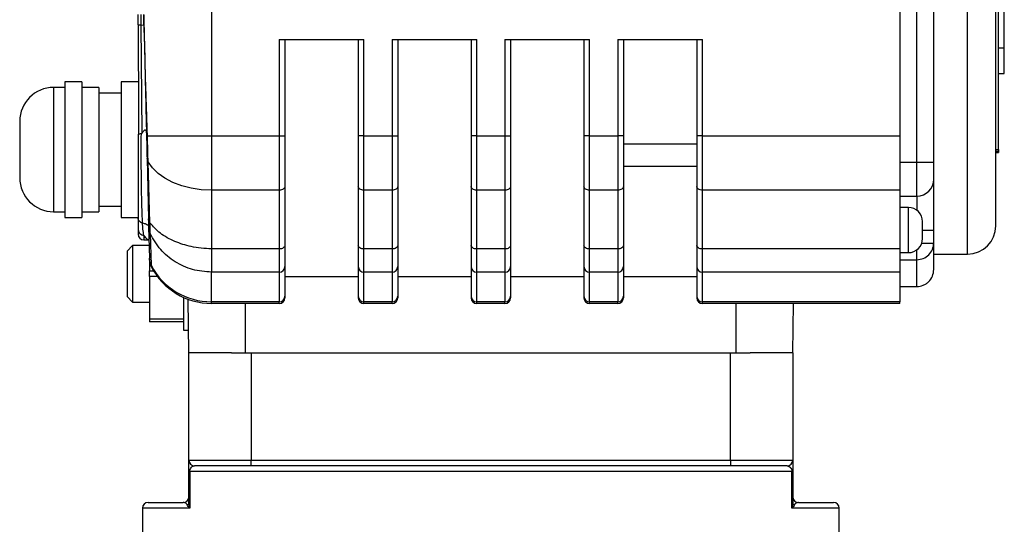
# Model space of a CAD drawing. Header units: millimetres. Extents: x 179 to 1996, y 94 to 1575.
# Tile 11 of 40: x 755 to 930, y 1040 to 1129. Entities that reach past the tile are written whole.
import ezdxf

# ---------------------------------------------------------------- set-up
doc = ezdxf.new("R2010")
doc.units = ezdxf.units.MM

msp = doc.modelspace()

# ---------------------------------------------------------------- linework, layer by layer
at = {"color": 7, "linetype": 'Continuous', "lineweight": 25}
for p, q in [((923.18, 1087.72), (923.18, 1170.72)), ((914.18, 1103.97), (914.18, 1154.47)), ((917.18, 1103.97), (917.18, 1154.47)), ((928.68, 1106.22), (928.68, 1152.22)), ((789.18, 1149.76), (789.18, 1108.68)), ((911.18, 1149.76), (911.18, 1108.68)), ((929.68, 1124.22), (929.68, 1134.22)), ((776.18, 1128.29), (776.18, 1130.15)), ((776.69, 1128.28), (776.69, 1130.16)), ((776.69, 1128.28), (777.2, 1128.29)), ((776.91, 1109.17), (776.69, 1128.28)), ((777.2, 1128.29), (777.21, 1128.36)), ((801.18, 1125.72), (801.18, 1108.68)), ((801.18, 1125.72), (816.18, 1125.72)), ((802.18, 1125.72), (802.18, 1108.68)), ((815.18, 1125.72), (815.18, 1108.68)), ((816.18, 1108.68), (816.18, 1125.72)), ((821.18, 1125.72), (821.18, 1108.68)), ((821.18, 1125.72), (836.18, 1125.72)), ((822.18, 1125.72), (822.18, 1108.68)), ((835.18, 1125.72), (835.18, 1108.68)), ((836.18, 1108.68), (836.18, 1125.72)), ((841.18, 1125.72), (841.18, 1108.68)), ((841.18, 1125.72), (856.18, 1125.72)), ((842.18, 1125.72), (842.18, 1108.68)), ((855.18, 1125.72), (855.18, 1108.68)), ((856.18, 1108.68), (856.18, 1125.72)), ((861.18, 1125.72), (861.18, 1108.68)), ((861.18, 1125.72), (876.18, 1125.72)), ((862.18, 1125.72), (862.18, 1108.68)), ((875.18, 1125.72), (875.18, 1108.68)), ((876.18, 1108.68), (876.18, 1125.72)), ((928.68, 1124.22), (929.68, 1124.22)), ((929.68, 1119.72), (929.68, 1124.22)), ((928.68, 1119.72), (929.68, 1119.72)), ((763.18, 1117.22), (761.18, 1117.22)), ((766.18, 1118.22), (763.18, 1118.22)), ((763.18, 1118.22), (763.18, 1094.22)), ((766.18, 1118.22), (766.18, 1094.22)), ((769.18, 1117.22), (766.18, 1117.22)), ((769.18, 1117.22), (769.18, 1095.22)), ((776.18, 1118.22), (773.18, 1118.22)), ((773.18, 1118.22), (773.18, 1094.22)), ((773.18, 1116.22), (769.18, 1116.22)), ((776.22, 1116.22), (776.18, 1116.22)), ((777.82, 1108.68), (777.66, 1108.61)), ((789.18, 1108.68), (789.18, 1099.03)), ((789.18, 1108.68), (801.18, 1108.68)), ((801.18, 1108.68), (801.18, 1099.03)), ((801.18, 1108.68), (802.18, 1108.68)), ((816.18, 1108.68), (815.18, 1108.68)), ((816.18, 1099.03), (816.18, 1108.68)), ((816.18, 1108.68), (821.18, 1108.68)), ((821.18, 1108.68), (821.18, 1099.03)), ((821.18, 1108.68), (822.18, 1108.68)), ((836.18, 1108.68), (835.18, 1108.68)), ((836.18, 1099.03), (836.18, 1108.68)), ((836.18, 1108.68), (841.18, 1108.68)), ((841.18, 1108.68), (841.18, 1099.03)), ((841.18, 1108.68), (842.18, 1108.68)), ((856.18, 1108.68), (855.18, 1108.68)), ((856.18, 1099.03), (856.18, 1108.68)), ((856.18, 1108.68), (861.18, 1108.68)), ((861.18, 1108.68), (861.18, 1099.03)), ((862.18, 1108.68), (861.18, 1108.68)), ((876.18, 1108.68), (875.18, 1108.68)), ((876.18, 1099.03), (876.18, 1108.68)), ((876.18, 1108.68), (911.18, 1108.68)), ((911.18, 1108.68), (911.18, 1099.03)), ((862.18, 1107.22), (875.18, 1107.22)), ((777.94, 1104.05), (777.75, 1104.65)), ((777.75, 1104.65), (778, 1093.95)), ((928.18, 1106.22), (928.68, 1106.22)), ((928.18, 1106.21), (928.68, 1106.21)), ((928.18, 1105.96), (928.68, 1105.96)), ((928.18, 1105.83), (928.68, 1105.83)), ((928.18, 1105.7), (928.68, 1105.7)), ((928.68, 1106.22), (928.68, 1106.21)), ((928.68, 1106.21), (928.68, 1105.96)), ((928.68, 1105.96), (928.68, 1105.83)), ((928.68, 1105.83), (928.68, 1105.7)), ((778.27, 1093.23), (777.94, 1104.05)), ((875.18, 1103.22), (862.18, 1103.22)), ((911.18, 1103.97), (914.18, 1103.97)), ((914.18, 1097.97), (914.18, 1103.97)), ((914.18, 1103.97), (917.18, 1103.97)), ((802.18, 1099.68), (802.18, 1089.26)), ((815.18, 1099.68), (815.18, 1089.26)), ((822.18, 1099.68), (822.18, 1089.26)), ((835.18, 1099.68), (835.18, 1089.26)), ((842.18, 1099.68), (842.18, 1089.26)), ((855.18, 1099.68), (855.18, 1089.26)), ((862.18, 1099.68), (862.18, 1089.26)), ((875.18, 1099.68), (875.18, 1089.26)), ((801.18, 1099.03), (789.18, 1099.03)), ((789.18, 1099.03), (789.18, 1088.62)), ((801.18, 1099.03), (801.18, 1088.62)), ((821.18, 1099.03), (816.18, 1099.03)), ((816.18, 1088.62), (816.18, 1099.03)), ((821.18, 1099.03), (821.18, 1088.62)), ((841.18, 1099.03), (836.18, 1099.03)), ((836.18, 1088.62), (836.18, 1099.03)), ((841.18, 1099.03), (841.18, 1088.62)), ((861.18, 1099.03), (856.18, 1099.03)), ((856.18, 1088.62), (856.18, 1099.03)), ((861.18, 1099.03), (861.18, 1088.62)), ((911.18, 1099.03), (876.18, 1099.03)), ((876.18, 1088.62), (876.18, 1099.03)), ((911.18, 1099.03), (911.18, 1088.62)), ((911.18, 1097.97), (914.18, 1097.97)), ((769.18, 1096.22), (773.18, 1096.22)), ((912.68, 1095.97), (911.18, 1095.97)), ((761.18, 1095.22), (763.18, 1095.22)), ((763.18, 1094.22), (766.18, 1094.22)), ((766.18, 1095.22), (769.18, 1095.22)), ((773.18, 1094.22), (776.18, 1094.22)), ((776.18, 1094.03), (776.18, 1092.01)), ((778.03, 1092.5), (778.16, 1087)), ((778.32, 1091.32), (778.49, 1085.73)), ((917.18, 1089.67), (917.18, 1091.97)), ((775.2, 1089.22), (774.2, 1088.22)), ((778.2, 1089.22), (775.2, 1089.22)), ((775.2, 1089.22), (775.2, 1079.22)), ((777.18, 1090.22), (778.09, 1090.22)), ((917.18, 1084.97), (917.18, 1089.67)), ((774.2, 1088.22), (774.2, 1084.22)), ((801.18, 1088.62), (789.18, 1088.62)), ((789.18, 1088.62), (789.18, 1085.94)), ((801.18, 1088.62), (801.18, 1084.52)), ((821.18, 1088.62), (816.18, 1088.62)), ((816.18, 1084.52), (816.18, 1088.62)), ((821.18, 1088.62), (821.18, 1084.52)), ((841.18, 1088.62), (836.18, 1088.62)), ((836.18, 1084.52), (836.18, 1088.62)), ((841.18, 1088.62), (841.18, 1084.52)), ((861.18, 1088.62), (856.18, 1088.62)), ((856.18, 1084.52), (856.18, 1088.62)), ((861.18, 1088.62), (861.18, 1084.52)), ((911.18, 1088.62), (876.18, 1088.62)), ((876.18, 1084.52), (876.18, 1088.62)), ((911.18, 1088.62), (911.18, 1084.52)), ((911.18, 1087.97), (912.68, 1087.97)), ((914.18, 1086.72), (914.18, 1087.74)), ((917.18, 1087.72), (923.18, 1087.72)), ((778.2, 1086.8), (778.2, 1084.72)), ((778.49, 1085.73), (778.49, 1085.51)), ((802.18, 1085.5), (802.18, 1080.26)), ((815.18, 1085.5), (815.18, 1080.26)), ((822.18, 1085.5), (822.18, 1080.26)), ((835.18, 1085.5), (835.18, 1080.26)), ((842.18, 1085.5), (842.18, 1080.26)), ((855.18, 1085.5), (855.18, 1080.26)), ((862.18, 1085.5), (862.18, 1080.26)), ((875.18, 1085.5), (875.18, 1080.26)), ((911.18, 1086.72), (914.18, 1086.72)), ((914.18, 1081.97), (914.18, 1086.72)), ((774.2, 1084.22), (774.2, 1080.22)), ((778.2, 1083.72), (778.2, 1084.72)), ((778.2, 1083.72), (778.2, 1076.22)), ((801.18, 1084.52), (789.18, 1084.52)), ((789.18, 1079.27), (789.18, 1084.52)), ((801.18, 1084.52), (801.18, 1079.27)), ((802.18, 1083.72), (815.18, 1083.72)), ((821.18, 1084.52), (816.18, 1084.52)), ((816.18, 1079.27), (816.18, 1084.52)), ((821.18, 1084.52), (821.18, 1079.27)), ((822.18, 1083.72), (835.18, 1083.72)), ((841.18, 1084.52), (836.18, 1084.52)), ((836.18, 1079.27), (836.18, 1084.52)), ((841.18, 1084.52), (841.18, 1079.27)), ((842.18, 1083.72), (855.18, 1083.72)), ((861.18, 1084.52), (856.18, 1084.52)), ((856.18, 1079.27), (856.18, 1084.52)), ((861.18, 1084.52), (861.18, 1079.27)), ((862.18, 1083.72), (875.18, 1083.72)), ((911.18, 1084.52), (876.18, 1084.52)), ((876.18, 1079.27), (876.18, 1084.52)), ((911.18, 1084.52), (911.18, 1079.27)), ((911.18, 1081.97), (914.18, 1081.97)), ((774.2, 1080.22), (775.2, 1079.22)), ((802.18, 1080.26), (802.18, 1079.97)), ((815.18, 1080.26), (815.18, 1079.97)), ((822.18, 1080.26), (822.18, 1079.97)), ((835.18, 1080.26), (835.18, 1079.97)), ((842.18, 1080.26), (842.18, 1079.97)), ((855.18, 1080.26), (855.18, 1079.97)), ((862.18, 1080.26), (862.18, 1079.97)), ((875.18, 1080.26), (875.18, 1079.97)), ((775.2, 1079.22), (778.2, 1079.22)), ((784.2, 1080.05), (784.2, 1074.22)), ((785.18, 1070.22), (785.02, 1079.71)), ((801.18, 1079.27), (789.18, 1079.27)), ((789.18, 1078.97), (789.18, 1079.27)), ((801.18, 1078.97), (789.18, 1078.97)), ((795.18, 1070.22), (795.18, 1078.97)), ((801.18, 1078.97), (801.18, 1079.27)), ((821.18, 1079.27), (816.18, 1079.27)), ((816.18, 1078.97), (816.18, 1079.27)), ((821.18, 1078.97), (816.18, 1078.97)), ((821.18, 1078.97), (821.18, 1079.27)), ((841.18, 1079.27), (836.18, 1079.27)), ((836.18, 1078.97), (836.18, 1079.27)), ((841.18, 1078.97), (836.18, 1078.97)), ((841.18, 1078.97), (841.18, 1079.27)), ((861.18, 1079.27), (856.18, 1079.27)), ((856.18, 1078.97), (856.18, 1079.27)), ((861.18, 1078.97), (856.18, 1078.97)), ((861.18, 1078.97), (861.18, 1079.27)), ((911.18, 1079.27), (876.18, 1079.27)), ((876.18, 1078.97), (876.18, 1079.27)), ((911.18, 1078.97), (876.18, 1078.97)), ((882.18, 1070.22), (882.18, 1078.97)), ((892.18, 1070.22), (892.33, 1078.97)), ((911.18, 1078.97), (911.18, 1079.27)), ((778.2, 1076.22), (784.2, 1076.22)), ((778.2, 1076.22), (778.2, 1075.72)), ((784.2, 1075.72), (778.2, 1075.72)), ((784.2, 1074.22), (785.11, 1074.22)), ((792.74, 1070.22), (785.18, 1070.22)), ((785.18, 1051.22), (785.18, 1070.22)), ((792.74, 1070.22), (796.18, 1070.22)), ((796.18, 1070.22), (796.18, 1051.22)), ((796.18, 1070.22), (881.18, 1070.22)), ((881.18, 1051.22), (881.18, 1070.22)), ((881.18, 1070.22), (884.63, 1070.22)), ((892.18, 1070.22), (884.63, 1070.22)), ((892.18, 1070.22), (892.18, 1051.22)), ((785.18, 1051.22), (796.18, 1051.22)), ((796.18, 1050.22), (796.18, 1051.22)), ((796.18, 1051.22), (881.18, 1051.22)), ((881.18, 1051.22), (881.18, 1050.22)), ((881.18, 1051.22), (892.18, 1051.22)), ((785.32, 1049.22), (785.18, 1049.22)), ((785.18, 1043.71), (785.18, 1049.22)), ((892.05, 1049.22), (785.32, 1049.22)), ((785.32, 1049.22), (785.32, 1042.72)), ((796.18, 1050.22), (786.18, 1050.22)), ((881.18, 1050.22), (796.18, 1050.22)), ((891.18, 1050.22), (881.18, 1050.22)), ((892.05, 1042.72), (892.05, 1049.22)), ((892.18, 1049.22), (892.05, 1049.22)), ((892.18, 1049.22), (892.18, 1043.71)), ((777.93, 1043.72), (784.18, 1043.72)), ((893.18, 1043.72), (899.43, 1043.72)), ((776.93, 1042.72), (776.93, 1023.72)), ((900.43, 1023.72), (900.43, 1042.72))]:
    msp.add_line(p, q, dxfattribs=at)
at = {"color": 8, "linetype": 'Continuous', "lineweight": 25}
for p, q in [((761.18, 1117.22), (761.18, 1095.22)), ((914.18, 1097.97), (914.18, 1095.47)), ((912.68, 1087.97), (912.68, 1095.97)), ((777.18, 1091.07), (777.18, 1090.22)), ((915.19, 1091.97), (917.18, 1091.97)), ((914.18, 1087.74), (914.18, 1088.53)), ((778.2, 1084.72), (778.94, 1084.72)), ((779.62, 1083.72), (778.2, 1083.72)), ((785.32, 1042.72), (776.93, 1042.72)), ((900.43, 1042.72), (892.05, 1042.72))]:
    msp.add_line(p, q, dxfattribs=at)
at = {"color": 7, "linetype": 'Continuous', "lineweight": 25, "flags": 128}
for points in [[(777.82, 1108.68), (778.55, 1108.68), (779.54, 1108.68), (780.77, 1108.68), (782.19, 1108.68), (783.79, 1108.68), (785.51, 1108.68), (787.32, 1108.68), (789.18, 1108.68)], [(789.18, 1099.03), (787.37, 1099.12), (785.6, 1099.39), (783.91, 1099.82), (782.34, 1100.41), (780.93, 1101.15), (779.71, 1102.01), (778.71, 1102.99), (777.94, 1104.05)], [(802.18, 1099.68), (802.16, 1099.55), (802.11, 1099.43), (802.01, 1099.32), (801.89, 1099.22), (801.74, 1099.14), (801.56, 1099.08), (801.38, 1099.05), (801.18, 1099.03)], [(816.18, 1099.03), (815.99, 1099.05), (815.8, 1099.08), (815.63, 1099.14), (815.47, 1099.22), (815.35, 1099.32), (815.26, 1099.43), (815.2, 1099.55), (815.18, 1099.68)], [(822.18, 1099.68), (822.16, 1099.55), (822.11, 1099.43), (822.01, 1099.32), (821.89, 1099.22), (821.74, 1099.14), (821.56, 1099.08), (821.38, 1099.05), (821.18, 1099.03)], [(836.18, 1099.03), (835.99, 1099.05), (835.8, 1099.08), (835.63, 1099.14), (835.47, 1099.22), (835.35, 1099.32), (835.26, 1099.43), (835.2, 1099.55), (835.18, 1099.68)], [(842.18, 1099.68), (842.16, 1099.55), (842.11, 1099.43), (842.01, 1099.32), (841.89, 1099.22), (841.74, 1099.14), (841.56, 1099.08), (841.38, 1099.05), (841.18, 1099.03)], [(856.18, 1099.03), (855.99, 1099.05), (855.8, 1099.08), (855.63, 1099.14), (855.47, 1099.22), (855.35, 1099.32), (855.26, 1099.43), (855.2, 1099.55), (855.18, 1099.68)], [(862.18, 1099.68), (862.16, 1099.55), (862.11, 1099.43), (862.01, 1099.32), (861.89, 1099.22), (861.74, 1099.14), (861.56, 1099.08), (861.38, 1099.05), (861.18, 1099.03)], [(876.18, 1099.03), (875.99, 1099.05), (875.8, 1099.08), (875.63, 1099.14), (875.47, 1099.22), (875.35, 1099.32), (875.26, 1099.43), (875.2, 1099.55), (875.18, 1099.68)], [(802.18, 1089.26), (802.16, 1089.14), (802.11, 1089.02), (802.01, 1088.91), (801.89, 1088.81), (801.74, 1088.73), (801.56, 1088.67), (801.38, 1088.63), (801.18, 1088.62)], [(816.18, 1088.62), (815.99, 1088.63), (815.8, 1088.67), (815.63, 1088.73), (815.47, 1088.81), (815.35, 1088.91), (815.26, 1089.02), (815.2, 1089.14), (815.18, 1089.26)], [(822.18, 1089.26), (822.16, 1089.14), (822.11, 1089.02), (822.01, 1088.91), (821.89, 1088.81), (821.74, 1088.73), (821.56, 1088.67), (821.38, 1088.63), (821.18, 1088.62)], [(836.18, 1088.62), (835.99, 1088.63), (835.8, 1088.67), (835.63, 1088.73), (835.47, 1088.81), (835.35, 1088.91), (835.26, 1089.02), (835.2, 1089.14), (835.18, 1089.26)], [(842.18, 1089.26), (842.16, 1089.14), (842.11, 1089.02), (842.01, 1088.91), (841.89, 1088.81), (841.74, 1088.73), (841.56, 1088.67), (841.38, 1088.63), (841.18, 1088.62)], [(856.18, 1088.62), (855.99, 1088.63), (855.8, 1088.67), (855.63, 1088.73), (855.47, 1088.81), (855.35, 1088.91), (855.26, 1089.02), (855.2, 1089.14), (855.18, 1089.26)], [(862.18, 1089.26), (862.16, 1089.14), (862.11, 1089.02), (862.01, 1088.91), (861.89, 1088.81), (861.74, 1088.73), (861.56, 1088.67), (861.38, 1088.63), (861.18, 1088.62)], [(876.18, 1088.62), (875.99, 1088.63), (875.8, 1088.67), (875.63, 1088.73), (875.47, 1088.81), (875.35, 1088.91), (875.26, 1089.02), (875.2, 1089.14), (875.18, 1089.26)]]:
    msp.add_lwpolyline(points, dxfattribs=at)
at = {"color": 7, "linetype": 'Continuous', "lineweight": 25}
for centre, radius, start, end in [((761.18, 1111.22), 6, 90, 180), ((761.18, 1101.22), 6, 180, 270), ((914.18, 1100.97), 3, 270, 360), ((912.68, 1093.47), 2.5, 0, 90), ((780.94, 1092.57), 2.91, 181.3446, 205.5367), ((923.18, 1092.72), 5, 270, 0), ((777.18, 1091.22), 1, 180, 270), ((912.68, 1090.47), 2.5, 270, 0), ((789.14, 1091.29), 12.02, 207.5809, 270.1848), ((789.18, 1090.97), 12, 207.0494, 270), ((801.19, 1085.51), 0.992, 269.5648, 359.5581), ((816.17, 1085.51), 0.992, 180.4419, 270.4352), ((821.19, 1085.51), 0.992, 269.5648, 359.5581), ((836.17, 1085.51), 0.992, 180.4419, 270.4352), ((841.19, 1085.51), 0.992, 269.5648, 359.5581), ((856.17, 1085.51), 0.992, 180.4419, 270.4352), ((861.19, 1085.51), 0.992, 269.5648, 359.5581), ((876.17, 1085.51), 0.992, 180.4419, 270.4352), ((801.19, 1080.26), 0.992, 269.5648, 359.5581), ((816.17, 1080.26), 0.992, 180.4419, 270.4352), ((821.19, 1080.26), 0.992, 269.5648, 359.5581), ((836.17, 1080.26), 0.992, 180.4419, 270.4352), ((841.19, 1080.26), 0.992, 269.5648, 359.5581), ((856.17, 1080.26), 0.992, 180.4419, 270.4352), ((861.19, 1080.26), 0.992, 269.5648, 359.5581), ((876.17, 1080.26), 0.992, 180.4419, 270.4352), ((801.18, 1079.97), 1, 270, 0), ((816.18, 1079.97), 1, 180, 270), ((821.18, 1079.97), 1, 270, 0), ((836.18, 1079.97), 1, 180, 270), ((841.18, 1079.97), 1, 270, 0), ((856.18, 1079.97), 1, 180, 270), ((861.18, 1079.97), 1, 270, 0), ((876.18, 1079.97), 1, 180, 270), ((786.18, 1051.22), 1, 180, 270), ((891.18, 1051.22), 1, 270, 0), ((777.93, 1042.72), 1, 90, 180), ((784.18, 1044.72), 1, 270, 0), ((784.52, 1043.73), 0.666, 309.4302, 358.4308), ((893.18, 1044.72), 1, 180, 270), ((892.85, 1043.73), 0.666, 181.5692, 230.5698), ((899.43, 1042.72), 1, 0, 90)]:
    msp.add_arc(centre, radius, start, end, dxfattribs=at)
for points, knots in [([(928.18, 1092.72), (928.18, 1092.77), (928.18, 1092.88), (928.18, 1093.75), (928.18, 1095.08), (928.18, 1096.75), (928.18, 1098.63), (928.18, 1100.84), (928.18, 1103.36), (928.18, 1106.16), (928.18, 1109.19), (928.18, 1112.4), (928.18, 1116.07), (928.18, 1120.2), (928.18, 1124.72), (928.18, 1129.22), (928.18, 1133.71), (928.18, 1138.23), (928.18, 1142.36), (928.18, 1146.04), (928.18, 1149.25), (928.18, 1152.27), (928.18, 1155.07), (928.18, 1157.6), (928.18, 1159.81), (928.18, 1161.68), (928.18, 1163.36), (928.18, 1164.68), (928.18, 1165.56), (928.18, 1165.66), (928.18, 1165.72)], [0, 0, 0, 0, 0.038816, 0.078835, 0.119976, 0.152142, 0.184303, 0.217154, 0.25, 0.282851, 0.315697, 0.347863, 0.380024, 0.421169, 0.461187, 0.5, 0.538817, 0.578835, 0.619976, 0.652142, 0.684303, 0.717154, 0.75, 0.782851, 0.815697, 0.847863, 0.880024, 0.921169, 0.961186, 1, 1, 1, 1]), ([(777.2, 1128.29), (777.2, 1128.62), (777.19, 1129.24), (777.2, 1129.86), (777.2, 1130.15)], [0, 0, 0, 0, 0.5322377, 1, 1, 1, 1]), ([(777.21, 1130.08), (777.21, 1129.95), (777.2, 1129.69), (777.2, 1129.26), (777.2, 1128.8), (777.21, 1128.51), (777.21, 1128.36)], [0, 0, 0, 0, 0.232278, 0.469202, 0.721454, 1, 1, 1, 1]), ([(776.69, 1128.28), (776.62, 1128.28), (776.48, 1128.28), (776.31, 1128.28), (776.2, 1128.28), (776.19, 1128.29), (776.18, 1128.29)], [0, 0, 0, 0, 0.23941, 0.491577, 0.748181, 1, 1, 1, 1]), ([(776.2, 1128.29), (776.2, 1125.36), (776.21, 1118.91), (776.22, 1112.45), (776.23, 1108.91)], [0, 0, 0, 0, 0.452482, 1, 1, 1, 1]), ([(777.2, 1128.29), (777.21, 1127.95), (777.23, 1127.26), (777.25, 1126.18), (777.28, 1125.08), (777.3, 1123.98), (777.33, 1123), (777.35, 1122.03), (777.37, 1121.15), (777.39, 1120.26), (777.41, 1119.45), (777.43, 1118.61), (777.44, 1117.98), (777.46, 1117.17), (777.48, 1116.32), (777.51, 1115.15), (777.53, 1114.07), (777.56, 1112.88), (777.59, 1111.53), (777.63, 1110.07), (777.65, 1109.08), (777.66, 1108.61)], [0, 0, 0, 0, 0.054063, 0.111396, 0.167971, 0.223069, 0.279285, 0.315631, 0.369636, 0.412731, 0.450194, 0.492638, 0.540063, 0.546622, 0.614966, 0.669243, 0.724068, 0.779202, 0.849862, 0.927984, 1, 1, 1, 1]), ([(777.82, 1108.68), (777.8, 1109.19), (777.76, 1110.4), (777.71, 1112.17), (777.65, 1114.04), (777.59, 1115.86), (777.53, 1117.49), (777.49, 1118.83), (777.46, 1119.84), (777.44, 1120.88), (777.42, 1121.92), (777.4, 1123.02), (777.37, 1124.08), (777.34, 1125.19), (777.3, 1126.27), (777.25, 1127.34), (777.22, 1128.02), (777.21, 1128.36)], [0, 0, 0, 0, 0.07798, 0.181589, 0.266872, 0.35997, 0.457112, 0.513443, 0.562426, 0.609706, 0.670476, 0.718682, 0.775516, 0.831112, 0.886836, 0.942936, 1, 1, 1, 1]), ([(776.74, 1109), (776.66, 1109), (776.5, 1108.99), (776.37, 1108.97), (776.29, 1108.96), (776.21, 1108.95), (776.2, 1108.93), (776.18, 1108.92)], [0, 0, 0, 0, 0.237857, 0.500301, 0.553453, 0.657313, 1, 1, 1, 1]), ([(776.18, 1108.92), (776.18, 1108.39), (776.18, 1107.23), (776.18, 1105.3), (776.18, 1103.22), (776.18, 1101), (776.18, 1099.13), (776.18, 1097.57), (776.18, 1096.32), (776.18, 1095.11), (776.18, 1094.39), (776.18, 1094.03)], [0, 0, 0, 0, 0.094548, 0.207187, 0.337725, 0.463218, 0.612182, 0.700635, 0.78932, 0.894451, 1, 1, 1, 1]), ([(776.95, 1093.23), (776.91, 1094.24), (776.83, 1096.2), (776.76, 1100.2), (776.72, 1104.54), (776.73, 1107.52), (776.74, 1109)], [0, 0, 0, 0, 0.260367, 0.503916, 0.753562, 1, 1, 1, 1]), ([(776.74, 1109), (776.74, 1109), (776.76, 1109), (776.79, 1109.02), (776.85, 1109.06), (776.89, 1109.13), (776.91, 1109.17)], [0, 0, 0, 0, 0.089724, 0.184637, 0.402018, 1, 1, 1, 1]), ([(776.91, 1109.17), (776.97, 1109.26), (777.07, 1109.43), (777.22, 1109.61), (777.34, 1109.69), (777.42, 1109.72), (777.48, 1109.7), (777.55, 1109.64), (777.59, 1109.5), (777.65, 1109.16), (777.65, 1108.85), (777.66, 1108.63)], [0, 0, 0, 0, 0.14946, 0.270811, 0.330954, 0.383236, 0.432605, 0.484842, 0.572014, 0.684354, 1, 1, 1, 1]), ([(777.66, 1108.61), (777.68, 1107.89), (777.71, 1106.47), (777.74, 1105.26), (777.75, 1104.65)], [0, 0, 0, 0, 0.500164, 1, 1, 1, 1]), ([(777.94, 1104.05), (777.93, 1104.68), (777.89, 1106.08), (777.84, 1107.75), (777.82, 1108.68)], [0, 0, 0, 0, 0.446191, 1, 1, 1, 1]), ([(802.18, 1108.68), (802.18, 1107.87), (802.18, 1106.24), (802.18, 1103.87), (802.18, 1101.62), (802.18, 1100.32), (802.18, 1099.68)], [0, 0, 0, 0, 0.248086, 0.5, 0.751914, 1, 1, 1, 1]), ([(815.18, 1108.68), (815.18, 1107.87), (815.18, 1106.24), (815.18, 1103.87), (815.18, 1101.62), (815.18, 1100.32), (815.18, 1099.68)], [0, 0, 0, 0, 0.2480864, 0.5, 0.7519136, 1, 1, 1, 1]), ([(822.18, 1108.68), (822.18, 1107.87), (822.18, 1106.24), (822.18, 1103.87), (822.18, 1101.62), (822.18, 1100.32), (822.18, 1099.68)], [0, 0, 0, 0, 0.248086, 0.5, 0.751914, 1, 1, 1, 1]), ([(835.18, 1108.68), (835.18, 1107.87), (835.18, 1106.24), (835.18, 1103.87), (835.18, 1101.62), (835.18, 1100.32), (835.18, 1099.68)], [0, 0, 0, 0, 0.2480864, 0.5, 0.7519136, 1, 1, 1, 1]), ([(842.18, 1108.68), (842.18, 1107.87), (842.18, 1106.24), (842.18, 1103.87), (842.18, 1101.62), (842.18, 1100.32), (842.18, 1099.68)], [0, 0, 0, 0, 0.248086, 0.5, 0.751914, 1, 1, 1, 1]), ([(855.18, 1108.68), (855.18, 1107.87), (855.18, 1106.24), (855.18, 1103.87), (855.18, 1101.62), (855.18, 1100.32), (855.18, 1099.68)], [0, 0, 0, 0, 0.2480864, 0.5, 0.7519136, 1, 1, 1, 1]), ([(862.18, 1108.68), (862.18, 1107.87), (862.18, 1106.24), (862.18, 1103.87), (862.18, 1101.62), (862.18, 1100.32), (862.18, 1099.68)], [0, 0, 0, 0, 0.248086, 0.5, 0.751914, 1, 1, 1, 1]), ([(875.18, 1108.68), (875.18, 1107.87), (875.18, 1106.24), (875.18, 1103.87), (875.18, 1101.62), (875.18, 1100.32), (875.18, 1099.68)], [0, 0, 0, 0, 0.248086, 0.5, 0.751914, 1, 1, 1, 1]), ([(917.18, 1100.97), (917.18, 1101), (917.18, 1101.04), (917.18, 1101.19), (917.18, 1101.35), (917.18, 1101.59), (917.18, 1102.14), (917.18, 1102.66), (917.18, 1103.23), (917.18, 1103.51), (917.18, 1103.66), (917.18, 1103.84), (917.18, 1103.93), (917.18, 1103.97)], [0, 0, 0, 0, 0.239684, 0.242095, 0.259275, 0.499494, 0.506788, 0.759073, 0.879486, 0.88558, 0.939475, 0.977373, 1, 1, 1, 1]), ([(917.18, 1091.97), (917.18, 1092.55), (917.18, 1093.73), (917.18, 1095.43), (917.18, 1097), (917.18, 1098.37), (917.18, 1099.5), (917.18, 1100.33), (917.18, 1100.87), (917.18, 1100.93), (917.18, 1100.97)], [0, 0, 0, 0, 0.123787, 0.25, 0.376213, 0.5, 0.623787, 0.75, 0.876213, 1, 1, 1, 1]), ([(776.95, 1093.23), (776.84, 1093.26), (776.63, 1093.32), (776.37, 1093.52), (776.21, 1093.76), (776.19, 1093.94), (776.18, 1094.03)], [0, 0, 0, 0, 0.250725, 0.510589, 0.764705, 1, 1, 1, 1]), ([(777.18, 1091.07), (777.13, 1091.38), (777.03, 1091.96), (776.97, 1092.84), (776.95, 1093.23)], [0, 0, 0, 0, 0.5551257, 1, 1, 1, 1]), ([(778.27, 1093.23), (778.2, 1093.35), (778.04, 1093.58), (778.02, 1093.82), (778, 1093.95)], [0, 0, 0, 0, 0.499663, 1, 1, 1, 1]), ([(778, 1093.95), (778.01, 1093.6), (778.03, 1092.89), (778.03, 1092.63), (778.03, 1092.5)], [0, 0, 0, 0, 0.5, 1, 1, 1, 1]), ([(789.18, 1088.62), (787.96, 1088.71), (785.67, 1088.89), (782.56, 1089.91), (779.96, 1091.33), (778.83, 1092.6), (778.27, 1093.23)], [0, 0, 0, 0, 0.2683525, 0.5000991, 0.7500693, 1, 1, 1, 1]), ([(778.32, 1091.32), (778.32, 1091.39), (778.31, 1091.53), (778.3, 1091.96), (778.29, 1092.52), (778.28, 1092.99), (778.27, 1093.23)], [0, 0, 0, 0, 0.2500157, 0.5000209, 0.7500157, 1, 1, 1, 1]), ([(915.18, 1091.97), (915.18, 1092.16), (915.18, 1092.56), (915.18, 1092.98), (915.18, 1093.23), (915.18, 1093.33), (915.18, 1093.37), (915.18, 1093.43), (915.18, 1093.45), (915.18, 1093.47)], [0, 0, 0, 0, 0.249584, 0.499168, 0.629701, 0.760006, 0.76213, 0.777856, 1, 1, 1, 1]), ([(776.18, 1092.01), (776.18, 1091.64), (776.18, 1091.25), (776.18, 1091.28), (776.18, 1091.29)], [0, 0, 0, 0, 0.9764199, 1, 1, 1, 1]), ([(915.18, 1090.47), (915.18, 1090.49), (915.18, 1090.52), (915.18, 1090.71), (915.18, 1090.84), (915.18, 1090.92), (915.18, 1091.06), (915.18, 1091.32), (915.18, 1091.6), (915.18, 1091.74), (915.18, 1091.81), (915.18, 1091.9), (915.18, 1091.95), (915.18, 1091.97)], [0, 0, 0, 0, 0.239388, 0.36975, 0.499885, 0.502256, 0.519375, 0.759372, 0.879664, 0.885775, 0.939571, 0.977635, 1, 1, 1, 1]), ([(778.49, 1085.73), (778.4, 1085.93), (778.22, 1086.33), (778.18, 1086.78), (778.16, 1087)], [0, 0, 0, 0, 0.50001, 1, 1, 1, 1]), ([(778.17, 1086.8), (778.19, 1086.58), (778.22, 1086.13), (778.4, 1085.72), (778.49, 1085.51)], [0, 0, 0, 0, 0.5, 1, 1, 1, 1]), ([(914.18, 1081.97), (914.56, 1082.01), (915.15, 1082.07), (915.85, 1082.45), (916.46, 1082.95), (917.05, 1083.79), (917.14, 1084.58), (917.18, 1084.97)], [0, 0, 0, 0, 0.242778, 0.36997, 0.500694, 0.750382, 1, 1, 1, 1]), ([(785.18, 1049.22), (785.18, 1049.34), (785.18, 1049.61), (785.18, 1050.05), (785.18, 1050.57), (785.18, 1051.09), (785.18, 1051.17), (785.18, 1051.22)], [0, 0, 0, 0, 0.078155, 0.174629, 0.325059, 0.59927, 1, 1, 1, 1]), ([(892.18, 1051.22), (892.18, 1051.16), (892.18, 1051.09), (892.18, 1050.59), (892.18, 1050.15), (892.18, 1049.68), (892.18, 1049.38), (892.18, 1049.23), (892.18, 1049.22)], [0, 0, 0, 0, 0.436355, 0.622975, 0.810974, 0.900783, 0.991396, 1, 1, 1, 1]), ([(785.32, 1049.22), (785.32, 1049.25), (785.32, 1049.32), (785.34, 1049.46), (785.4, 1049.65), (785.54, 1049.91), (785.79, 1050.14), (786.02, 1050.21), (786.17, 1050.22), (786.18, 1050.22)], [0, 0, 0, 0, 0.029773, 0.051063, 0.126606, 0.268345, 0.558232, 0.954517, 1, 1, 1, 1]), ([(891.18, 1050.22), (891.34, 1050.19), (891.55, 1050.16), (891.81, 1049.91), (891.95, 1049.71), (892.02, 1049.49), (892.04, 1049.35), (892.05, 1049.27), (892.05, 1049.22), (892.05, 1049.22)], [0, 0, 0, 0, 0.480562, 0.678516, 0.860704, 0.933656, 0.966124, 0.994625, 1, 1, 1, 1]), ([(784.94, 1043.21), (784.88, 1043.31), (784.63, 1043.69), (784.37, 1043.71), (784.18, 1043.72)], [0, 0, 0, 0, 0.2411625, 1, 1, 1, 1]), ([(785.18, 1043.71), (785.2, 1043.48), (785.21, 1043.16), (785.29, 1042.82), (785.32, 1042.72), (785.32, 1042.72)], [0, 0, 0, 0, 0.696016, 0.991928, 1, 1, 1, 1]), ([(892.05, 1042.72), (892.05, 1042.72), (892.07, 1042.82), (892.15, 1043.16), (892.17, 1043.48), (892.18, 1043.71)], [0, 0, 0, 0, 0.008072, 0.303984, 1, 1, 1, 1]), ([(893.18, 1043.72), (893.12, 1043.71), (892.93, 1043.69), (892.67, 1043.6), (892.48, 1043.31), (892.42, 1043.21)], [0, 0, 0, 0, 0.257618, 0.760105, 1, 1, 1, 1]), ([(785.32, 1042.72), (785.32, 1042.72), (785.27, 1042.77), (785.11, 1042.94), (785.01, 1043.1), (784.94, 1043.21)], [0, 0, 0, 0, 0.008077, 0.303716, 1, 1, 1, 1]), ([(892.42, 1043.21), (892.36, 1043.1), (892.26, 1042.94), (892.1, 1042.77), (892.05, 1042.72), (892.05, 1042.72)], [0, 0, 0, 0, 0.696284, 0.991923, 1, 1, 1, 1])]:
    msp.add_open_spline(points, degree=3, knots=knots, dxfattribs=at)
for points in [[(755.18, 1111.22), (755.18, 1111.14), (755.18, 1110.99), (755.18, 1109.84), (755.18, 1108.18), (755.18, 1106.22), (755.18, 1104.25), (755.18, 1102.6), (755.18, 1101.44), (755.18, 1101.29), (755.18, 1101.22)], [(776.18, 1092.01), (776.2, 1091.89), (776.23, 1091.64), (776.46, 1091.33), (776.79, 1091.11), (777.05, 1091.08), (777.18, 1091.07)], [(789.18, 1084.52), (788.05, 1084.61), (785.78, 1084.79), (782.67, 1086.24), (780.01, 1088.4), (778.88, 1090.34), (778.32, 1091.32)], [(802.18, 1089.26), (802.18, 1088.35), (802.18, 1086.52), (802.18, 1085.84), (802.18, 1085.5)], [(815.18, 1089.26), (815.18, 1088.35), (815.18, 1086.52), (815.18, 1085.84), (815.18, 1085.5)], [(822.18, 1089.26), (822.18, 1088.35), (822.18, 1086.52), (822.18, 1085.84), (822.18, 1085.5)], [(835.18, 1089.26), (835.18, 1088.35), (835.18, 1086.52), (835.18, 1085.84), (835.18, 1085.5)], [(842.18, 1089.26), (842.18, 1088.35), (842.18, 1086.52), (842.18, 1085.84), (842.18, 1085.5)], [(855.18, 1089.26), (855.18, 1088.35), (855.18, 1086.52), (855.18, 1085.84), (855.18, 1085.5)], [(862.18, 1089.26), (862.18, 1088.35), (862.18, 1086.52), (862.18, 1085.84), (862.18, 1085.5)], [(875.18, 1089.26), (875.18, 1088.35), (875.18, 1086.52), (875.18, 1085.84), (875.18, 1085.5)], [(914.18, 1086.72), (914.57, 1086.76), (915.36, 1086.85), (916.35, 1087.54), (917.05, 1088.51), (917.14, 1089.29), (917.18, 1089.67)], [(789.18, 1085.94), (789.18, 1085.62), (789.18, 1084.97), (789.18, 1084.67), (789.18, 1084.52)]]:
    msp.add_open_spline(points, degree=3, dxfattribs=at)
at = {"color": 8, "linetype": 'Continuous', "lineweight": 25}
for points, knots in [([(776.95, 1093.23), (777.16, 1093.18), (777.6, 1093.08), (777.91, 1092.82), (778.07, 1092.68)], [0, 0, 0, 0, 0.487751, 1, 1, 1, 1]), ([(778.09, 1090.24), (778.07, 1090.23), (777.96, 1090.18), (777.64, 1090.41), (777.33, 1090.85), (777.18, 1091.07)], [0, 0, 0, 0, 0.072675, 0.534914, 1, 1, 1, 1]), ([(915.05, 1089.67), (915.14, 1089.67), (915.62, 1089.67), (916.35, 1089.67), (917.05, 1089.67), (917.14, 1089.67), (917.18, 1089.67)], [0, 0, 0, 0, 0.0759554, 0.3839703, 0.6919851, 1, 1, 1, 1])]:
    msp.add_open_spline(points, degree=3, knots=knots, dxfattribs=at)

doc.saveas('drawing.dxf')
